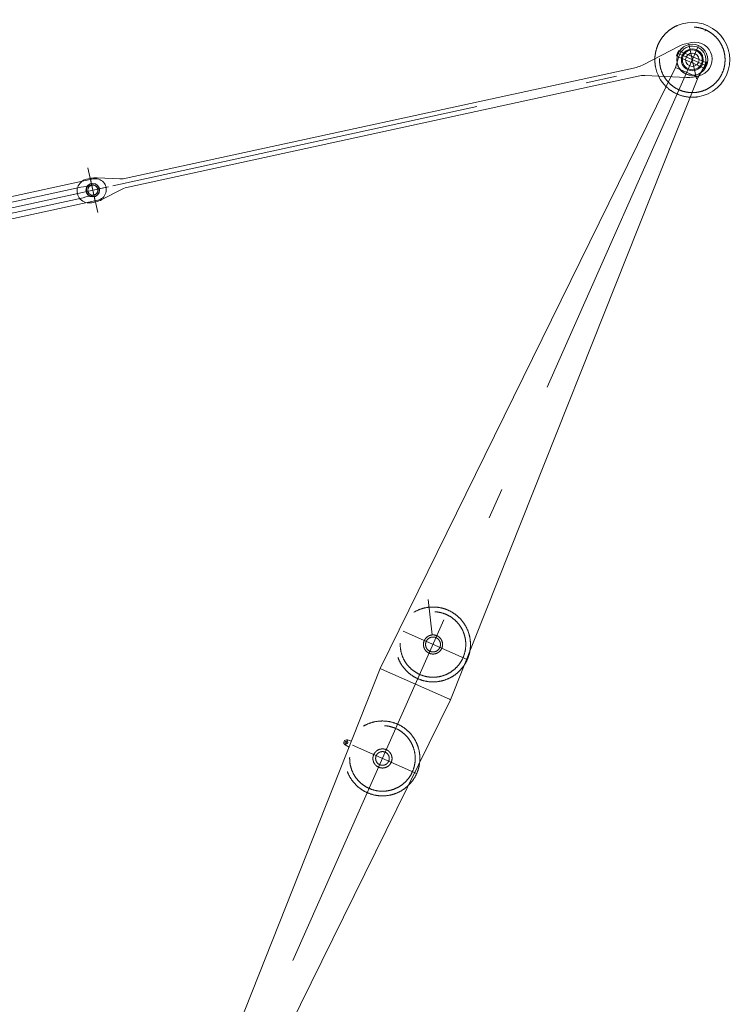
# Model space of a CAD drawing. Extents: x 8365 to 131642, y 1960 to 79602.
# Tile 120 of 121: x 104556 to 110296, y 66318 to 74246. Entities that reach past the tile are written whole.
import ezdxf

# ---------------------------------------------------------------- set-up
doc = ezdxf.new("R2010")
doc.units = 0
doc.header["$LTSCALE"] = 100
doc.header["$MEASUREMENT"] = 0
doc.linetypes.add('CENTER', pattern=[50.5, 30, -9, 2.5, -9])
doc.linetypes.add('HIDDEN', pattern=[12.6, 8.4, -4.2])
doc.layers.add('11', color=7, linetype='Continuous')

# ---------------------------------------------------------------- blocks, each defined once
blk = doc.blocks.new('*G31')
at = {"layer": '11', "color": 7, "linetype": 'CENTER', "lineweight": 9}
for p, q in [((110020.3, 74029), (105476.7, 63785.5)), ((109854.4, 73975.6), (110074.2, 73879.4)), ((110074.2, 73879.4), (110081.5, 73876.2)), ((107877, 69291.9), (107846.5, 69578.3)), ((108160.7, 69093.1), (107644.5, 69322.1)), ((107179.8, 68405.7), (107197.5, 68446.1)), ((107753.4, 68175.5), (107237.2, 68404.5)), ((105892.6, 64230), (105852.5, 64138.4)), ((105918.1, 64164), (105815.5, 64209)), ((105430.9, 63904.3), (105595.8, 63832.1))]:
    blk.add_line(p, q, dxfattribs=at)
at = {"layer": '11', "color": 7, "linetype": 'Continuous', "lineweight": 9}
for p, q in [((109846.2, 73957.2), (109862.4, 73994.2)), ((109848.9, 73953.4), (109867, 73994.7)), ((109862.4, 73994.2), (109867.1, 73994.6)), ((109867.1, 73994.6), (110082.4, 73900.3)), ((110016.9, 74040.9), (110017.1, 74040.7)), ((109836.9, 73862.1), (109864.6, 73949.3)), ((109848.5, 73952.4), (109846.2, 73957.2)), ((110063.7, 73858.2), (109848.5, 73952.4)), ((109864.6, 73949.3), (109872.7, 73967.6)), ((110066.2, 73848.9), (110090.2, 73903.8)), ((110092, 73899.8), (110070.4, 73850.3)), ((110073.8, 73878.3), (110085.8, 73905.8)), ((110085.8, 73905.8), (110090.5, 73903.7)), ((110090.5, 73903.7), (110092, 73899.8)), ((107459.7, 69021.7), (109836.8, 73862.1)), ((110010.9, 73785.9), (109836.9, 73862.1)), ((110065.8, 73860.1), (110020.1, 73781.9)), ((110061.6, 73850.9), (110073.8, 73878.3)), ((110066.2, 73848.9), (110061.6, 73850.9)), ((110074, 73878.9), (110065.8, 73860.1)), ((110070.4, 73850.3), (110066.2, 73848.9)), ((110020.1, 73781.9), (108027.1, 68770)), ((110020.1, 73781.9), (110010.9, 73785.9)), ((107894.2, 69291.8), (107897.1, 69291.4)), ((107827.7, 69266.6), (107833.9, 69272.6)), ((105535.3, 64164.4), (107459.7, 69021.7)), ((107459.7, 69021.7), (107469.2, 69017.5)), ((107469.1, 69017.5), (108017.6, 68774.2)), ((108027.2, 68770), (105718.2, 64083.3)), ((108017.6, 68774.2), (108027.2, 68770)), ((107195.5, 68446.8), (107227.8, 68436.3)), ((107209, 68388.9), (107177.8, 68406.8)), ((105864.5, 64242.5), (105828.1, 64258.4)), ((105860.3, 64232.8), (105864.5, 64242.5)), ((105536.5, 64142), (105454, 63910.4)), ((105544.5, 64160.4), (105535.3, 64164.4)), ((105544.5, 64160.4), (105536.5, 64142)), ((105709, 64087.3), (105544.1, 64159.5)), ((105584.5, 63852.5), (105705.7, 64078)), ((105707.4, 64088.1), (105703.5, 64089.8)), ((105718.2, 64083.3), (105709, 64087.3)), ((105717.8, 64087.7), (105851, 64126.1)), ((105851, 64126.1), (105855.8, 64137.1)), ((105454, 63910.4), (105454.9, 63910)), ((105583.6, 63852.9), (105584.5, 63852.5))]:
    blk.add_line(p, q, dxfattribs=at)
at = {"layer": '11', "color": 7, "linetype": 'HIDDEN', "lineweight": 9}
for p, q in [((109700.8, 73021.5), (109700.9, 73021.5)), ((107808.1, 69214.4), (107805.4, 69215.6)), ((107939, 69157), (107936.4, 69158.2)), ((105544.5, 64160.4), (105540.3, 64150.9)), ((105705.2, 64078.7), (105709, 64087.4))]:
    blk.add_line(p, q, dxfattribs=at)
at = {"layer": '11', "color": 7, "linetype": 'Continuous', "lineweight": 9}
for points in [[(110075.5, 74156.3), (110075.7, 74157.3)], [(110082.4, 73900.3), (110082.9, 73898.9)], [(110064.2, 73856.8), (110064.3, 73857), (110064.3, 73857.1), (110064.3, 73857.3), (110064.3, 73857.5), (110064.3, 73857.6), (110064.2, 73857.8), (110064.1, 73857.9), (110064, 73858), (110063.9, 73858.1), (110063.7, 73858.2)], [(105828.1, 64258.4), (105826.1, 64259.5), (105824.1, 64260.7), (105822.2, 64262), (105820.4, 64263.5), (105818.8, 64265.1), (105817.2, 64266.9), (105815.8, 64268.8), (105814.5, 64270.7), (105813.5, 64272.7), (105812.5, 64274.8)]]:
    blk.add_lwpolyline(points, dxfattribs=at)
at = {"layer": '11', "color": 7, "linetype": 'HIDDEN', "lineweight": 9}
for points in [[(110076, 74158.3), (110075.7, 74157.3)], [(105812.2, 64275.8), (105812.8, 64275.1)]]:
    blk.add_lwpolyline(points, dxfattribs=at)
for centre, radius in [((109973.2, 73922.9), 264), ((107885.1, 69215.3), 301.5), ((107885.1, 69215.3), 264), ((107885.1, 69215.3), 77), ((107885.1, 69215.3), 60), ((107885.1, 69215.3), 60), ((107477.8, 68297.7), 301.5), ((107477.8, 68297.7), 264), ((107478, 68297.5), 77)]:
    blk.add_circle(centre, radius, dxfattribs=at)
at = {"layer": '11', "color": 7, "linetype": 'Continuous', "lineweight": 9}
for centre, radius in [((109973.2, 73922.9), 125), ((109973.2, 73922.9), 88), ((109973.2, 73923), 80), ((107188.7, 68425.9), 11.5), ((105872.4, 64184.3), 50), ((105872.4, 64184.3), 30), ((105513.2, 63867.8), 45)]:
    blk.add_circle(centre, radius, dxfattribs=at)
at = {"layer": '11', "color": 7, "linetype": 'CENTER', "lineweight": 9}
blk.add_circle((107478, 68297.5), 55, dxfattribs=at)
at = {"layer": '11', "color": 7, "linetype": 'Continuous', "lineweight": 9}
for centre, radius, start, end in [((109973.4, 73922.8), 301.4, -81.21531, 113.94418), ((109973.2, 73923), 110, 127.4018, 156.08332), ((109973.2, 73923), 110, -23.648, 126.50689), ((109973.3, 73922.9), 301.6, -169.28133, -134.66573), ((107188.7, 68425.9), 22, 71.97892, -119.83001), ((105872.4, 64184.3), 62, 102.32928, -110.16784), ((105723.3, 64068.5), 20, 106.11158, 151.73451), ((105513.2, 63867.7), 74, -26.24585, -27.57665), ((105513.2, 63867.8), 72, 144.21185, 144.05513)]:
    blk.add_arc(centre, radius, start, end, dxfattribs=at)
at = {"layer": '11', "color": 7, "linetype": 'HIDDEN', "lineweight": 9}
for centre, radius, start, end in [((109973.3, 73922.9), 301.5, 113.92254, -169.03939), ((109973.4, 73923.3), 302, -134.62069, -81.23357)]:
    blk.add_arc(centre, radius, start, end, dxfattribs=at)
blk = doc.blocks.new('*G32')
at = {"layer": '11', "color": 7, "linetype": 'Continuous', "lineweight": 9}
for p, q in [((104150.6, 72746.8), (105147.1, 72963.7)), ((104157.4, 72702.4), (105048.2, 72896.2)), ((105048.2, 72896.2), (105070.9, 72899.1)), ((105070.9, 72899.1), (105136.5, 72913.3)), ((105066.4, 72812.1), (104177.2, 72618.8)), ((105184.5, 72791.7), (104188, 72575)), ((105088.4, 72818.9), (105066.4, 72812.1)), ((105155.5, 72833.6), (105088.4, 72818.9))]:
    blk.add_line(p, q, dxfattribs=at)
at = {"layer": '11', "color": 7, "linetype": 'CENTER', "lineweight": 9}
for p, q in [((105165.3, 72781), (105125.7, 72963.4)), ((105272.3, 72900.9), (98728.1, 71477.8))]:
    blk.add_line(p, q, dxfattribs=at)
at = {"layer": '11', "color": 7, "linetype": 'Continuous', "lineweight": 9}
for centre, radius, start, end in [((105165.8, 72877.7), 88, -77.73217, 102.27461), ((105145.3, 72873.3), 41, -75.588, 102.27925)]:
    blk.add_arc(centre, radius, start, end, dxfattribs=at)
blk = doc.blocks.new('*G33')
at = {"layer": '11', "color": 7, "linetype": 'Continuous', "lineweight": 9}
for p, q in [((109944.4, 74057), (109921.2, 74052.1)), ((109966.8, 74062), (109944.4, 74057)), ((109872.1, 74034.4), (109572, 73879.8)), ((110088, 73973.4), (110087.1, 73976.2)), ((110090.8, 73968.5), (110090.8, 73968.3)), ((109522.9, 73862.1), (105415.1, 72968.8)), ((105430.4, 72898.4), (109538.2, 73791.8)), ((109590.2, 73796.1), (109927.4, 73780)), ((109979.4, 73784.3), (110025, 73794.3)), ((105124.8, 72967.7), (105095.4, 72961.7)), ((105128.3, 72968.8), (105124.8, 72967.7)), ((105363.1, 72964.5), (105180.3, 72973.2)), ((105218.6, 72796.9), (105381.3, 72880.8)), ((105136.6, 72772.1), (105169.5, 72779.3))]:
    blk.add_line(p, q, dxfattribs=at)
at = {"layer": '11', "color": 7, "linetype": 'CENTER', "lineweight": 9}
for p, q in [((110007, 73768.9), (109946.2, 74048.3)), ((105306.5, 72908.3), (110141.9, 73959.9)), ((105184.6, 72692.5), (105106, 73054.1)), ((105255.9, 72897.3), (104964.5, 72834))]:
    blk.add_line(p, q, dxfattribs=at)
at = {"layer": '11', "color": 7, "linetype": 'Continuous', "lineweight": 9}
for centre, radius in [((109973.4, 73923.2), 125), ((109973.4, 73923.2), 54.1), ((105145.3, 72873.3), 55), ((105145.3, 72873.3), 52), ((105145.3, 72873.3), 40)]:
    blk.add_circle(centre, radius, dxfattribs=at)
for centre, radius, start, end in [((109964.1, 73856.1), 200.7, 102.33406, 117.28187), ((109995.9, 73928.1), 137, -77.72778, 102.26945), ((109480.3, 74057.6), 200.1, -77.72409, -62.73101), ((109580.7, 73596.3), 200, 87.26956, 102.26762), ((109936.9, 73979.9), 200.1, -92.72975, -77.73855), ((105116, 72866.9), 97, 102.26457, -77.72808), ((105170.8, 72773.4), 200, 87.26886, 102.26616), ((105372.6, 73164.3), 200, -92.72492, -77.72358), ((105472.9, 72703.1), 200, 102.26802, 117.2696), ((105127, 72974.6), 199.9, -77.73031, -62.7238)]:
    blk.add_arc(centre, radius, start, end, dxfattribs=at)

msp = doc.modelspace()

# ---------------------------------------------------------------- block references
at = {"color": 7, "linetype": 'Continuous', "lineweight": 9}
for name in ['*G31', '*G33', '*G32']:
    msp.add_blockref(name, (0, 0), dxfattribs=at)

doc.saveas('drawing.dxf')
